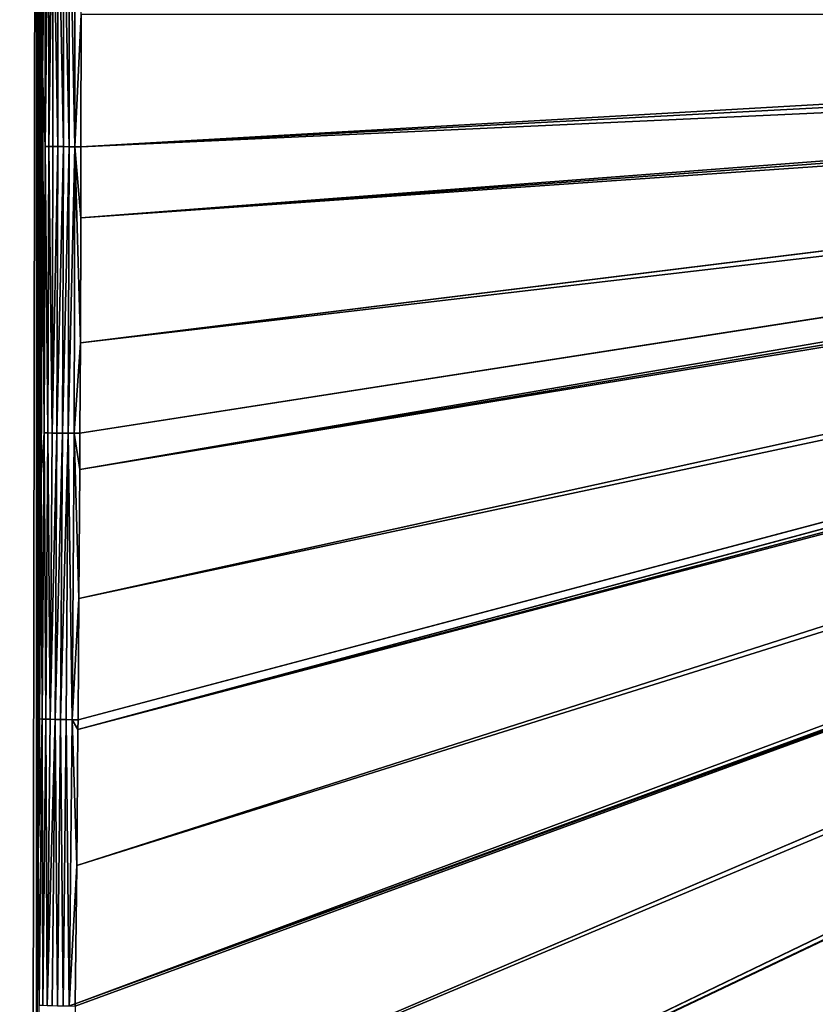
# Model space of a CAD drawing. Extents: x 0 to 700, y 0 to 509.
# Tile 40 of 243: x 55 to 142, y 92 to 199. Entities that reach past the tile are written whole.
import ezdxf

# ---------------------------------------------------------------- set-up
doc = ezdxf.new("R2010")
doc.units = 0
doc.header["$LTSCALE"] = 25.4
doc.layers.get('0').update_dxf_attribs({"linetype": 'CONTINUOUS'})

# ---------------------------------------------------------------- blocks, each defined once
blk = doc.blocks.new('5902539864168_-_S_STL')
at = {"color": 0}
for p, q in [((57.1, 44.89, 416.74), (57.28, 44.5, 400.26)), ((57.1, 44.89, 416.74), (57.28, 44.5, 400.26)), ((57.28, 44.5, 400.26), (57.42, 44.2, 385.63)), ((57.4, 44.34, 416.75), (57.28, 44.5, 400.26)), ((57.4, 44.34, 416.75), (57.28, 44.5, 400.26)), ((57.71, 43.66, 385.65), (57.28, 44.5, 400.26)), ((57.71, 43.66, 385.65), (57.28, 44.5, 400.26)), ((57.28, 44.5, 400.26), (57.42, 44.2, 385.63)), ((57.4, 44.34, 416.75), (57.71, 43.66, 385.65)), ((57.4, 44.34, 416.75), (57.71, 43.66, 385.65)), ((57.42, 44.2, 385.63), (57.61, 43.79, 359.09)), ((57.42, 44.2, 385.63), (57.61, 43.79, 359.09)), ((57.61, 43.79, 359.09), (57.74, 43.51, 323.4)), ((57.71, 43.66, 385.65), (57.61, 43.79, 359.09)), ((57.71, 43.66, 385.65), (57.61, 43.79, 359.09)), ((57.93, 43.2, 354.53), (57.61, 43.79, 359.09)), ((57.93, 43.2, 354.53), (57.61, 43.79, 359.09)), ((57.61, 43.79, 359.09), (57.74, 43.51, 323.4)), ((57.71, 43.66, 385.65), (57.93, 43.2, 354.53)), ((57.71, 43.66, 385.65), (57.93, 43.2, 354.53)), ((57.71, 43.66, 385.65), (58.1, 43.12, 385.66)), ((57.71, 43.66, 385.65), (58.1, 43.12, 385.66)), ((57.75, 43.48, 315.47), (57.74, 43.52, 292.28)), ((57.75, 43.48, 315.47), (57.74, 43.52, 292.28)), ((57.74, 43.51, 323.4), (57.75, 43.48, 315.47)), ((57.74, 43.51, 323.4), (57.75, 43.48, 315.47)), ((58.04, 42.96, 323.4), (57.75, 43.48, 315.47)), ((58.04, 42.96, 323.4), (57.75, 43.48, 315.47)), ((58.03, 42.97, 292.28), (57.75, 43.48, 315.47)), ((58.03, 42.97, 292.28), (57.75, 43.48, 315.47)), ((58.1, 43.12, 385.66), (57.79, 43.8, 416.77)), ((58.1, 43.12, 385.66), (57.79, 43.8, 416.77)), ((57.93, 43.2, 354.53), (58.04, 42.96, 323.4)), ((57.93, 43.2, 354.53), (58.04, 42.96, 323.4)), ((57.93, 43.2, 354.53), (58.32, 42.66, 354.54)), ((57.93, 43.2, 354.53), (58.32, 42.66, 354.54)), ((58.04, 42.96, 323.4), (58.03, 42.97, 292.28)), ((58.04, 42.96, 323.4), (58.03, 42.97, 292.28)), ((58.04, 42.96, 323.4), (58.43, 42.42, 323.41)), ((58.04, 42.96, 323.4), (58.43, 42.42, 323.41)), ((58.32, 42.66, 354.54), (58.1, 43.12, 385.66)), ((58.1, 43.12, 385.66), (58.57, 42.63, 385.67)), ((58.1, 43.12, 385.66), (58.57, 42.63, 385.67)), ((58.32, 42.66, 354.54), (58.1, 43.12, 385.66)), ((58.57, 42.63, 385.67), (58.26, 43.31, 416.79)), ((58.57, 42.63, 385.67), (58.26, 43.31, 416.79)), ((59.11, 42.2, 385.69), (58.79, 42.88, 416.81)), ((59.11, 42.2, 385.69), (58.79, 42.88, 416.81)), ((58.43, 42.42, 323.41), (58.32, 42.66, 354.54)), ((58.32, 42.66, 354.54), (58.79, 42.17, 354.55)), ((58.32, 42.66, 354.54), (58.79, 42.17, 354.55)), ((58.43, 42.42, 323.41), (58.32, 42.66, 354.54)), ((58.42, 42.43, 292.28), (58.43, 42.42, 323.41)), ((58.42, 42.43, 292.28), (58.43, 42.42, 323.41)), ((58.43, 42.42, 323.41), (58.89, 41.93, 323.41)), ((58.43, 42.42, 323.41), (58.89, 41.93, 323.41)), ((58.79, 42.17, 354.55), (58.57, 42.63, 385.67)), ((58.57, 42.63, 385.67), (59.11, 42.2, 385.69)), ((58.57, 42.63, 385.67), (59.11, 42.2, 385.69)), ((58.79, 42.17, 354.55), (58.57, 42.63, 385.67)), ((58.89, 41.93, 323.41), (58.79, 42.17, 354.55)), ((58.79, 42.17, 354.55), (59.32, 41.74, 354.55)), ((58.79, 42.17, 354.55), (59.32, 41.74, 354.55)), ((58.89, 41.93, 323.41), (58.79, 42.17, 354.55)), ((58.89, 41.94, 292.27), (58.89, 41.93, 323.41)), ((58.89, 41.94, 292.27), (58.89, 41.93, 323.41)), ((58.89, 41.93, 323.41), (59.43, 41.51, 323.41)), ((58.89, 41.93, 323.41), (59.43, 41.51, 323.41)), ((59.11, 42.2, 385.69), (59.39, 42.53, 416.82)), ((59.11, 42.2, 385.69), (59.39, 42.53, 416.82)), ((59.32, 41.74, 354.55), (59.11, 42.2, 385.69)), ((59.11, 42.2, 385.69), (59.7, 41.85, 385.7)), ((59.11, 42.2, 385.69), (59.7, 41.85, 385.7)), ((59.32, 41.74, 354.55), (59.11, 42.2, 385.69)), ((59.7, 41.85, 385.7), (59.39, 42.53, 416.82)), ((59.7, 41.85, 385.7), (59.39, 42.53, 416.82)), ((59.7, 41.85, 385.7), (60.01, 42.27, 416.84)), ((59.7, 41.85, 385.7), (60.01, 42.27, 416.84)), ((59.91, 41.39, 354.56), (59.7, 41.85, 385.7)), ((59.7, 41.85, 385.7), (60.32, 41.59, 385.71)), ((59.7, 41.85, 385.7), (60.32, 41.59, 385.71)), ((59.91, 41.39, 354.56), (59.7, 41.85, 385.7)), ((60.32, 41.59, 385.71), (60.01, 42.27, 416.84)), ((60.32, 41.59, 385.71), (60.01, 42.27, 416.84)), ((60.66, 42.1, 416.85), (60.32, 41.59, 385.71)), ((60.66, 42.1, 416.85), (60.32, 41.59, 385.71)), ((60.97, 41.41, 385.72), (60.66, 42.1, 416.85)), ((60.66, 42.1, 416.85), (61.47, 41.65, 401.59)), ((60.66, 42.1, 416.85), (61.47, 41.65, 401.59)), ((60.66, 42.1, 416.85), (61.31, 42, 416.61)), ((60.66, 42.1, 416.85), (61.31, 42, 416.61)), ((60.97, 41.41, 385.72), (60.66, 42.1, 416.85)), ((315.72, 23.07, 323.68), (61.11, 42.43, 432.51)), ((315.72, 23.07, 323.68), (61.11, 42.43, 432.51)), ((315.72, 23.07, 323.68), (61.3, 42.01, 416.86)), ((315.72, 23.07, 323.68), (61.3, 42.01, 416.86)), ((61.31, 42, 416.61), (61.3, 42.01, 416.86)), ((61.31, 42, 416.61), (61.3, 42.01, 416.86)), ((315.56, 23.07, 323.31), (61.31, 42, 416.61)), ((61.31, 42, 416.61), (315.72, 23.07, 323.68)), ((61.31, 42, 416.61), (315.72, 23.07, 323.68)), ((315.07, 23.07, 322.06), (61.31, 42, 416.61)), ((315.56, 23.07, 323.31), (61.31, 42, 416.61)), ((61.47, 41.65, 401.59), (61.31, 42, 416.61)), ((315.07, 23.07, 322.06), (61.31, 42, 416.61)), ((61.47, 41.65, 401.59), (61.31, 42, 416.61)), ((317.23, 23.07, 326.81), (62.21, 42.81, 447.94)), ((317.23, 23.07, 326.81), (62.21, 42.81, 447.94)), ((317.13, 23.07, 326.62), (62.21, 42.81, 447.94)), ((317.13, 23.07, 326.62), (62.21, 42.81, 447.94)), ((62.21, 42.81, 447.94), (316.44, 23.07, 325.26)), ((62.21, 42.81, 447.94), (316.44, 23.07, 325.26)), ((59.43, 41.51, 323.41), (59.32, 41.74, 354.55)), ((59.32, 41.74, 354.55), (59.91, 41.39, 354.56)), ((59.32, 41.74, 354.55), (59.91, 41.39, 354.56)), ((59.43, 41.51, 323.41), (59.32, 41.74, 354.55)), ((59.42, 41.52, 292.27), (59.43, 41.51, 323.41)), ((59.42, 41.52, 292.27), (59.43, 41.51, 323.41)), ((59.43, 41.51, 323.41), (60.02, 41.16, 323.41)), ((59.43, 41.51, 323.41), (60.02, 41.16, 323.41)), ((60.02, 41.16, 323.41), (59.91, 41.39, 354.56)), ((59.91, 41.39, 354.56), (60.54, 41.12, 354.57)), ((59.91, 41.39, 354.56), (60.54, 41.12, 354.57)), ((60.02, 41.16, 323.41), (59.91, 41.39, 354.56)), ((60.01, 41.17, 292.27), (60.02, 41.16, 323.41)), ((60.01, 41.17, 292.27), (60.02, 41.16, 323.41)), ((60.02, 41.16, 323.41), (60.64, 40.89, 323.42)), ((60.02, 41.16, 323.41), (60.64, 40.89, 323.42)), ((60.97, 41.41, 385.72), (60.32, 41.59, 385.71)), ((60.97, 41.41, 385.72), (60.32, 41.59, 385.71)), ((60.54, 41.12, 354.57), (60.32, 41.59, 385.71)), ((60.54, 41.12, 354.57), (60.32, 41.59, 385.71)), ((60.97, 41.41, 385.72), (60.54, 41.12, 354.57)), ((60.97, 41.41, 385.72), (60.54, 41.12, 354.57)), ((61.18, 40.95, 354.57), (60.54, 41.12, 354.57)), ((61.18, 40.95, 354.57), (60.54, 41.12, 354.57)), ((60.64, 40.89, 323.42), (60.54, 41.12, 354.57)), ((60.64, 40.89, 323.42), (60.54, 41.12, 354.57)), ((60.64, 40.9, 292.26), (60.64, 40.89, 323.42)), ((60.64, 40.9, 292.26), (60.64, 40.89, 323.42)), ((61.28, 40.72, 323.42), (60.64, 40.89, 323.42)), ((61.28, 40.72, 323.42), (60.64, 40.89, 323.42)), ((60.97, 41.41, 385.72), (61.47, 41.65, 401.59)), ((60.97, 41.41, 385.72), (61.47, 41.65, 401.59)), ((61.6, 41.35, 386.78), (60.97, 41.41, 385.72)), ((61.18, 40.95, 354.57), (60.97, 41.41, 385.72)), ((60.97, 41.41, 385.72), (61.71, 41.1, 372.56)), ((60.97, 41.41, 385.72), (61.71, 41.1, 372.56)), ((60.97, 41.41, 385.72), (61.61, 41.33, 385.72)), ((60.97, 41.41, 385.72), (61.61, 41.33, 385.72)), ((61.6, 41.35, 386.78), (60.97, 41.41, 385.72)), ((61.18, 40.95, 354.57), (60.97, 41.41, 385.72)), ((61.18, 40.95, 354.57), (61.71, 41.1, 372.56)), ((61.18, 40.95, 354.57), (61.71, 41.1, 372.56)), ((61.8, 40.91, 358.5), (61.18, 40.95, 354.57)), ((61.28, 40.72, 323.42), (61.18, 40.95, 354.57)), ((61.18, 40.95, 354.57), (61.87, 40.76, 344.75)), ((61.18, 40.95, 354.57), (61.87, 40.76, 344.75)), ((61.18, 40.95, 354.57), (61.82, 40.86, 354.58)), ((61.18, 40.95, 354.57), (61.82, 40.86, 354.58)), ((61.8, 40.91, 358.5), (61.18, 40.95, 354.57)), ((61.28, 40.72, 323.42), (61.18, 40.95, 354.57)), ((61.28, 40.72, 323.42), (61.87, 40.76, 344.75)), ((61.28, 40.72, 323.42), (61.87, 40.76, 344.75)), ((61.28, 40.73, 292.26), (61.28, 40.72, 323.42)), ((61.28, 40.73, 292.26), (61.28, 40.72, 323.42)), ((61.91, 40.67, 331.14), (61.28, 40.72, 323.42)), ((61.93, 40.63, 323.42), (61.28, 40.72, 323.42)), ((61.91, 40.67, 331.14), (61.28, 40.72, 323.42)), ((61.93, 40.63, 323.42), (61.28, 40.72, 323.42)), ((61.94, 40.6, 309.05), (61.28, 40.72, 323.42)), ((61.94, 40.6, 309.05), (61.28, 40.72, 323.42)), ((314.5, 23.07, 320.42), (61.47, 41.65, 401.59)), ((314.5, 23.07, 320.42), (61.47, 41.65, 401.59)), ((61.6, 41.35, 386.78), (61.47, 41.65, 401.59)), ((61.6, 41.35, 386.78), (61.47, 41.65, 401.59)), ((61.61, 41.33, 385.72), (61.6, 41.35, 386.78)), ((61.6, 41.35, 386.78), (314.01, 23.07, 318.75)), ((314.5, 23.07, 320.42), (61.6, 41.35, 386.78)), ((314.5, 23.07, 320.42), (61.6, 41.35, 386.78)), ((314.33, 23.07, 319.87), (61.6, 41.35, 386.78)), ((314.33, 23.07, 319.87), (61.6, 41.35, 386.78)), ((61.6, 41.35, 386.78), (314.01, 23.07, 318.75)), ((61.61, 41.33, 385.72), (61.6, 41.35, 386.78)), ((314.01, 23.07, 318.75), (61.61, 41.33, 385.72)), ((314.01, 23.07, 318.75), (61.61, 41.33, 385.72)), ((61.71, 41.1, 372.56), (61.61, 41.33, 385.72)), ((61.71, 41.1, 372.56), (61.61, 41.33, 385.72)), ((313.6, 23.07, 317.06), (61.71, 41.1, 372.56)), ((61.8, 40.91, 358.5), (61.71, 41.1, 372.56)), ((313.6, 23.07, 317.06), (61.71, 41.1, 372.56)), ((61.8, 40.91, 358.5), (61.71, 41.1, 372.56)), ((313.26, 23.07, 315.35), (61.8, 40.91, 358.5)), ((61.82, 40.86, 354.58), (61.8, 40.91, 358.5)), ((313.26, 23.07, 315.35), (61.8, 40.91, 358.5)), ((61.82, 40.86, 354.58), (61.8, 40.91, 358.5)), ((61.87, 40.76, 344.75), (61.82, 40.86, 354.58)), ((61.82, 40.86, 354.58), (313.26, 23.07, 315.35)), ((61.82, 40.86, 354.58), (313.26, 23.07, 315.35)), ((61.87, 40.76, 344.75), (61.82, 40.86, 354.58)), ((61.91, 40.67, 331.14), (61.87, 40.76, 344.75)), ((61.87, 40.76, 344.75), (313.01, 23.07, 313.63)), ((61.87, 40.76, 344.75), (313.01, 23.07, 313.63)), ((61.91, 40.67, 331.14), (61.87, 40.76, 344.75)), ((312.84, 23.07, 311.9), (61.91, 40.67, 331.14)), ((61.93, 40.63, 323.42), (61.91, 40.67, 331.14)), ((312.84, 23.07, 311.9), (61.91, 40.67, 331.14)), ((61.93, 40.63, 323.42), (61.91, 40.67, 331.14)), ((312.74, 23.07, 310.16), (61.93, 40.63, 323.42)), ((61.94, 40.6, 309.05), (61.93, 40.63, 323.42)), ((312.74, 23.07, 310.16), (61.93, 40.63, 323.42)), ((61.94, 40.6, 309.05), (61.93, 40.63, 323.42))]:
    blk.add_line(p, q, dxfattribs=at)
mesh = blk.add_polyface(dxfattribs=at)
corners = [(5.83, 103, 89.05), (350, 103, 116.55), (694.17, 103, 89.05), (346.96, 103, 116.82), (35.45, 103, 184.64), (33.7, 103, 185.07), (32.11, 103, 185.75), (30.7, 103, 186.63), (29.44, 103, 187.73), (28.41, 103, 189), (27.65, 103, 190.35), (27.14, 103, 191.74), (26.87, 103, 193.16), (5.83, 103, 503.22), (344.01, 103, 117.61), (341.25, 103, 118.9), (338.75, 103, 120.65), (336.59, 103, 122.8), (334.84, 103, 125.3), (333.56, 103, 128.07), (332.77, 103, 131.01), (332.5, 103, 134.05), (332.77, 103, 137.09), (333.56, 103, 140.04), (334.84, 103, 142.8), (336.59, 103, 145.3), (338.75, 103, 147.46), (341.25, 103, 149.21), (344.01, 103, 150.5), (346.96, 103, 151.29), (350, 103, 151.55), (37.44, 103, 184.47), (26.81, 103, 194.14), (26.81, 103, 473.17), (26.96, 103, 474.88), (26.98, 103, 475.02), (27.31, 103, 476.31), (27.48, 103, 476.76), (27.86, 103, 477.59), (28.65, 103, 478.84), (29.58, 103, 479.87), (30.67, 103, 480.73), (30.73, 103, 480.77), (31.88, 103, 481.4), (32.3, 103, 481.58), (33.22, 103, 481.88), (34.03, 103, 482.07), (34.68, 103, 482.17), (35.88, 103, 482.24), (664.12, 103, 482.24), (673.19, 103, 194.14), (694.17, 103, 503.22), (673.09, 103, 192.83), (672.73, 103, 191.31), (672.12, 103, 189.87), (671.27, 103, 188.55), (670.19, 103, 187.37), (669.8, 103, 187.02), (668.44, 103, 186.06), (666.9, 103, 185.29), (665.2, 103, 184.77), (353.04, 103, 116.82), (355.99, 103, 117.61), (358.75, 103, 118.9), (361.25, 103, 120.65), (363.41, 103, 122.8), (365.16, 103, 125.3), (366.44, 103, 128.07), (367.23, 103, 131.01), (367.5, 103, 134.05), (367.23, 103, 137.09), (366.44, 103, 140.04), (663.4, 103, 184.5), (365.16, 103, 142.8), (363.41, 103, 145.3), (361.25, 103, 147.46), (358.75, 103, 149.21), (355.99, 103, 150.5), (353.04, 103, 151.29), (662.56, 103, 184.47), (673.19, 103, 473.17), (673.12, 103, 474.37), (673.02, 103, 475.02), (672.83, 103, 475.83), (672.52, 103, 476.76), (672.35, 103, 477.17), (671.72, 103, 478.32), (671.68, 103, 478.39), (670.82, 103, 479.47), (669.79, 103, 480.4), (668.54, 103, 481.19), (667.7, 103, 481.58), (667.26, 103, 481.74), (665.97, 103, 482.07), (665.82, 103, 482.1)]
mesh.append_faces([[corners[k] for k in face] for face in [(0, 1, 2), (1, 0, 3), (4, 0, 5), (5, 0, 6), (6, 0, 7), (7, 0, 8), (8, 0, 9), (9, 0, 10), (10, 0, 11), (11, 0, 12), (3, 4, 14), (14, 4, 15), (15, 4, 16), (16, 4, 17), (17, 4, 18), (18, 4, 19), (19, 4, 20), (20, 4, 21), (21, 4, 22), (22, 4, 23), (23, 4, 24), (24, 4, 25), (25, 4, 26), (26, 4, 27), (27, 4, 28), (28, 4, 29), (29, 4, 30), (12, 13, 32), (32, 13, 33), (33, 13, 34), (34, 13, 35), (35, 13, 36), (36, 13, 37), (37, 13, 38), (38, 13, 39), (39, 13, 40), (40, 13, 41), (41, 13, 42), (42, 13, 43), (43, 13, 44), (44, 13, 45), (45, 13, 46), (46, 13, 47), (47, 13, 48), (48, 13, 49), (2, 50, 51), (50, 2, 52), (52, 2, 53), (53, 2, 54), (54, 2, 55), (55, 2, 56), (56, 2, 57), (57, 2, 58), (58, 2, 59), (59, 2, 60), (61, 2, 1), (60, 71, 72), (72, 30, 79), (79, 30, 31), (51, 49, 13)]], dxfattribs={"vtx0": -1, "vtx1": -1, "color": 0})
mesh.append_faces([[corners[k] for k in face] for face in [(3, 0, 4), (60, 2, 61)]], dxfattribs={"vtx0": -1, "vtx1": -1, "vtx2": -1, "color": 0})
mesh.append_faces([[corners[k] for k in face] for face in [(12, 0, 13), (30, 4, 31), (60, 61, 62), (60, 62, 63), (60, 63, 64), (60, 64, 65), (60, 65, 66), (60, 66, 67), (60, 67, 68), (60, 68, 69), (60, 69, 70), (60, 70, 71), (72, 71, 73), (72, 73, 74), (72, 74, 75), (72, 75, 76), (72, 76, 77), (72, 77, 78), (72, 78, 30), (51, 50, 80), (51, 80, 81), (51, 81, 82), (51, 82, 83), (51, 83, 84), (51, 84, 85), (51, 85, 86), (51, 86, 87), (51, 87, 88), (51, 88, 89), (51, 89, 90), (51, 90, 91), (51, 91, 92), (51, 92, 93), (51, 93, 94), (51, 94, 49)]], dxfattribs={"vtx0": -1, "vtx2": -1, "color": 0})
mesh = blk.add_polyface(dxfattribs=at)
corners = [(57.74, 43.52, 292.28), (57.74, 43.51, 323.4), (57.75, 43.48, 315.47), (57.61, 43.79, 359.09), (57.68, 43.64, 273.4), (57.62, 43.77, 261.17), (57.41, 44.22, 231.35), (57.42, 44.2, 385.63), (57.28, 44.5, 400.26), (57.07, 44.95, 198.96), (57.1, 44.89, 416.74), (56.69, 45.77, 447.83), (31.35, 100.11, 194.14), (31.35, 100.11, 473.17)]
mesh.append_faces([[corners[k] for k in face] for face in [(0, 1, 2), (11, 12, 13)]], dxfattribs={"vtx0": -1, "color": 0})
mesh.append_faces([[corners[k] for k in face] for face in [(1, 0, 3), (3, 6, 7), (7, 6, 8), (8, 9, 10), (10, 9, 11)]], dxfattribs={"vtx0": -1, "vtx1": -1, "color": 0})
mesh.append_faces([[corners[k] for k in face] for face in [(3, 0, 4), (3, 4, 5), (3, 5, 6), (8, 6, 9), (11, 9, 12)]], dxfattribs={"vtx0": -1, "vtx2": -1, "color": 0})
mesh = blk.add_polyface(dxfattribs=at)
corners = [(57.28, 44.5, 400.26), (56.99, 45.22, 447.85), (57.4, 44.34, 416.75), (57.1, 44.89, 416.74), (56.69, 45.77, 447.83)]
mesh.append_faces([[corners[k] for k in face] for face in [(0, 1, 2), (1, 3, 4)]], dxfattribs={"vtx0": -1, "color": 0})
mesh.append_faces([[corners[k] for k in face] for face in [(1, 0, 3)]], dxfattribs={"vtx0": -1, "vtx2": -1, "color": 0})
mesh = blk.add_polyface(dxfattribs=at)
corners = [(57.28, 44.5, 400.26), (57.4, 44.34, 416.75), (57.71, 43.66, 385.65)]
mesh.append_faces([[corners[k] for k in face] for face in [(0, 1, 2)]], dxfattribs={"color": 0})
mesh = blk.add_polyface(dxfattribs=at)
corners = [(57.71, 43.66, 385.65), (57.42, 44.2, 385.63), (57.28, 44.5, 400.26), (57.61, 43.79, 359.09)]
mesh.append_faces([[corners[k] for k in face] for face in [(0, 1, 2), (1, 0, 3)]], dxfattribs={"vtx0": -1, "color": 0})
mesh = blk.add_polyface(dxfattribs=at)
corners = [(57.71, 43.66, 385.65), (57.79, 43.8, 416.77), (58.1, 43.12, 385.66), (57.4, 44.34, 416.75)]
mesh.append_faces([[corners[k] for k in face] for face in [(0, 1, 2), (1, 0, 3)]], dxfattribs={"vtx0": -1, "color": 0})
mesh = blk.add_polyface(dxfattribs=at)
corners = [(57.61, 43.79, 359.09), (57.71, 43.66, 385.65), (57.93, 43.2, 354.53)]
mesh.append_faces([[corners[k] for k in face] for face in [(0, 1, 2)]], dxfattribs={"color": 0})
mesh = blk.add_polyface(dxfattribs=at)
corners = [(57.75, 43.48, 315.47), (57.93, 43.2, 354.53), (58.04, 42.96, 323.4), (57.74, 43.51, 323.4), (57.61, 43.79, 359.09)]
mesh.append_faces([[corners[k] for k in face] for face in [(0, 1, 2), (1, 3, 4)]], dxfattribs={"vtx0": -1, "color": 0})
mesh.append_faces([[corners[k] for k in face] for face in [(1, 0, 3)]], dxfattribs={"vtx0": -1, "vtx2": -1, "color": 0})
mesh = blk.add_polyface(dxfattribs=at)
corners = [(58.03, 42.97, 292.28), (57.74, 43.52, 292.28), (57.75, 43.48, 315.47), (57.68, 43.64, 273.4)]
mesh.append_faces([[corners[k] for k in face] for face in [(0, 1, 2), (1, 0, 3)]], dxfattribs={"vtx0": -1, "color": 0})
mesh = blk.add_polyface(dxfattribs=at)
corners = [(57.93, 43.2, 354.53), (58.1, 43.12, 385.66), (58.32, 42.66, 354.54), (57.71, 43.66, 385.65)]
mesh.append_faces([[corners[k] for k in face] for face in [(0, 1, 2), (1, 0, 3)]], dxfattribs={"vtx0": -1, "color": 0})
mesh = blk.add_polyface(dxfattribs=at)
corners = [(57.75, 43.48, 315.47), (58.04, 42.96, 323.4), (58.03, 42.97, 292.28)]
mesh.append_faces([[corners[k] for k in face] for face in [(0, 1, 2)]], dxfattribs={"color": 0})
mesh = blk.add_polyface(dxfattribs=at)
corners = [(58.1, 43.12, 385.66), (58.26, 43.31, 416.79), (58.57, 42.63, 385.67), (57.79, 43.8, 416.77)]
mesh.append_faces([[corners[k] for k in face] for face in [(0, 1, 2), (1, 0, 3)]], dxfattribs={"vtx0": -1, "color": 0})
mesh = blk.add_polyface(dxfattribs=at)
corners = [(58.04, 42.96, 323.4), (58.32, 42.66, 354.54), (58.43, 42.42, 323.41), (57.93, 43.2, 354.53)]
mesh.append_faces([[corners[k] for k in face] for face in [(0, 1, 2), (1, 0, 3)]], dxfattribs={"vtx0": -1, "color": 0})
mesh = blk.add_polyface(dxfattribs=at)
corners = [(58.42, 42.43, 292.28), (58.04, 42.96, 323.4), (58.43, 42.42, 323.41), (58.03, 42.97, 292.28)]
mesh.append_faces([[corners[k] for k in face] for face in [(0, 1, 2), (1, 0, 3)]], dxfattribs={"vtx0": -1, "color": 0})
mesh = blk.add_polyface(dxfattribs=at)
corners = [(58.32, 42.66, 354.54), (58.57, 42.63, 385.67), (58.79, 42.17, 354.55), (58.1, 43.12, 385.66)]
mesh.append_faces([[corners[k] for k in face] for face in [(0, 1, 2), (1, 0, 3)]], dxfattribs={"vtx0": -1, "color": 0})
mesh = blk.add_polyface(dxfattribs=at)
corners = [(58.26, 43.31, 416.79), (59.11, 42.2, 385.69), (58.57, 42.63, 385.67), (58.79, 42.88, 416.81)]
mesh.append_faces([[corners[k] for k in face] for face in [(0, 1, 2), (1, 0, 3)]], dxfattribs={"vtx0": -1, "color": 0})
mesh = blk.add_polyface(dxfattribs=at)
corners = [(59.39, 42.53, 416.82), (59.11, 42.2, 385.69), (58.79, 42.88, 416.81)]
mesh.append_faces([[corners[k] for k in face] for face in [(0, 1, 2)]], dxfattribs={"color": 0})
mesh = blk.add_polyface(dxfattribs=at)
corners = [(61.11, 42.43, 432.51), (316.44, 23.07, 325.26), (315.72, 23.07, 323.68), (62.21, 42.81, 447.94), (60.91, 42.89, 447.98)]
mesh.append_faces([[corners[k] for k in face] for face in [(0, 1, 2), (3, 0, 4)]], dxfattribs={"vtx0": -1, "color": 0})
mesh.append_faces([[corners[k] for k in face] for face in [(1, 0, 3)]], dxfattribs={"vtx0": -1, "vtx1": -1, "color": 0})
mesh = blk.add_polyface(dxfattribs=at)
corners = [(58.43, 42.42, 323.41), (58.79, 42.17, 354.55), (58.89, 41.93, 323.41), (58.32, 42.66, 354.54)]
mesh.append_faces([[corners[k] for k in face] for face in [(0, 1, 2), (1, 0, 3)]], dxfattribs={"vtx0": -1, "color": 0})
mesh = blk.add_polyface(dxfattribs=at)
corners = [(58.89, 41.94, 292.27), (58.43, 42.42, 323.41), (58.89, 41.93, 323.41), (58.42, 42.43, 292.28)]
mesh.append_faces([[corners[k] for k in face] for face in [(0, 1, 2), (1, 0, 3)]], dxfattribs={"vtx0": -1, "color": 0})
mesh = blk.add_polyface(dxfattribs=at)
corners = [(58.57, 42.63, 385.67), (59.32, 41.74, 354.55), (58.79, 42.17, 354.55), (59.11, 42.2, 385.69)]
mesh.append_faces([[corners[k] for k in face] for face in [(0, 1, 2), (1, 0, 3)]], dxfattribs={"vtx0": -1, "color": 0})
mesh = blk.add_polyface(dxfattribs=at)
corners = [(58.79, 42.17, 354.55), (59.43, 41.51, 323.41), (58.89, 41.93, 323.41), (59.32, 41.74, 354.55)]
mesh.append_faces([[corners[k] for k in face] for face in [(0, 1, 2), (1, 0, 3)]], dxfattribs={"vtx0": -1, "color": 0})
mesh = blk.add_polyface(dxfattribs=at)
corners = [(58.89, 41.94, 292.27), (59.43, 41.51, 323.41), (59.42, 41.52, 292.27), (58.89, 41.93, 323.41)]
mesh.append_faces([[corners[k] for k in face] for face in [(0, 1, 2), (1, 0, 3)]], dxfattribs={"vtx0": -1, "color": 0})
mesh = blk.add_polyface(dxfattribs=at)
corners = [(59.39, 42.53, 416.82), (59.7, 41.85, 385.7), (59.11, 42.2, 385.69)]
mesh.append_faces([[corners[k] for k in face] for face in [(0, 1, 2)]], dxfattribs={"color": 0})
mesh = blk.add_polyface(dxfattribs=at)
corners = [(59.11, 42.2, 385.69), (59.91, 41.39, 354.56), (59.32, 41.74, 354.55), (59.7, 41.85, 385.7)]
mesh.append_faces([[corners[k] for k in face] for face in [(0, 1, 2), (1, 0, 3)]], dxfattribs={"vtx0": -1, "color": 0})
mesh = blk.add_polyface(dxfattribs=at)
corners = [(60.01, 42.27, 416.84), (59.7, 41.85, 385.7), (59.39, 42.53, 416.82)]
mesh.append_faces([[corners[k] for k in face] for face in [(0, 1, 2)]], dxfattribs={"color": 0})
mesh = blk.add_polyface(dxfattribs=at)
corners = [(60.01, 42.27, 416.84), (60.32, 41.59, 385.71), (59.7, 41.85, 385.7)]
mesh.append_faces([[corners[k] for k in face] for face in [(0, 1, 2)]], dxfattribs={"color": 0})
mesh = blk.add_polyface(dxfattribs=at)
corners = [(59.7, 41.85, 385.7), (60.54, 41.12, 354.57), (59.91, 41.39, 354.56), (60.32, 41.59, 385.71)]
mesh.append_faces([[corners[k] for k in face] for face in [(0, 1, 2), (1, 0, 3)]], dxfattribs={"vtx0": -1, "color": 0})
mesh = blk.add_polyface(dxfattribs=at)
corners = [(60.66, 42.1, 416.85), (60.32, 41.59, 385.71), (60.01, 42.27, 416.84)]
mesh.append_faces([[corners[k] for k in face] for face in [(0, 1, 2)]], dxfattribs={"color": 0})
mesh = blk.add_polyface(dxfattribs=at)
corners = [(60.66, 42.1, 416.85), (60.97, 41.41, 385.72), (60.32, 41.59, 385.71)]
mesh.append_faces([[corners[k] for k in face] for face in [(0, 1, 2)]], dxfattribs={"color": 0})
mesh = blk.add_polyface(dxfattribs=at)
corners = [(60.66, 42.1, 416.85), (61.47, 41.65, 401.59), (60.97, 41.41, 385.72)]
mesh.append_faces([[corners[k] for k in face] for face in [(0, 1, 2)]], dxfattribs={"color": 0})
mesh = blk.add_polyface(dxfattribs=at)
corners = [(60.66, 42.1, 416.85), (61.31, 42, 416.61), (61.47, 41.65, 401.59)]
mesh.append_faces([[corners[k] for k in face] for face in [(0, 1, 2)]], dxfattribs={"color": 0})
mesh = blk.add_polyface(dxfattribs=at)
corners = [(61.3, 42.01, 416.86), (61.31, 42, 416.61), (60.66, 42.1, 416.85)]
mesh.append_faces([[corners[k] for k in face] for face in [(0, 1, 2)]], dxfattribs={"color": 0})
mesh = blk.add_polyface(dxfattribs=at)
corners = [(61.11, 42.43, 432.51), (315.72, 23.07, 323.68), (61.3, 42.01, 416.86)]
mesh.append_faces([[corners[k] for k in face] for face in [(0, 1, 2)]], dxfattribs={"color": 0})
mesh = blk.add_polyface(dxfattribs=at)
corners = [(61.3, 42.01, 416.86), (315.72, 23.07, 323.68), (61.31, 42, 416.61)]
mesh.append_faces([[corners[k] for k in face] for face in [(0, 1, 2)]], dxfattribs={"color": 0})
mesh = blk.add_polyface(dxfattribs=at)
corners = [(61.31, 42, 416.61), (315.72, 23.07, 323.68), (315.56, 23.07, 323.31)]
mesh.append_faces([[corners[k] for k in face] for face in [(0, 1, 2)]], dxfattribs={"color": 0})
mesh = blk.add_polyface(dxfattribs=at)
corners = [(61.31, 42, 416.61), (315.56, 23.07, 323.31), (315.07, 23.07, 322.06)]
mesh.append_faces([[corners[k] for k in face] for face in [(0, 1, 2)]], dxfattribs={"color": 0})
mesh = blk.add_polyface(dxfattribs=at)
corners = [(61.47, 41.65, 401.59), (315.07, 23.07, 322.06), (314.5, 23.07, 320.42), (61.31, 42, 416.61)]
mesh.append_faces([[corners[k] for k in face] for face in [(0, 1, 2), (1, 0, 3)]], dxfattribs={"vtx0": -1, "color": 0})
mesh = blk.add_polyface(dxfattribs=at)
corners = [(62.21, 42.81, 447.94), (91.91, 40.93, 447.08), (317.23, 23.07, 326.81)]
mesh.append_faces([[corners[k] for k in face] for face in [(0, 1, 2)]], dxfattribs={"color": 0})
mesh = blk.add_polyface(dxfattribs=at)
corners = [(62.21, 42.81, 447.94), (317.23, 23.07, 326.81), (317.13, 23.07, 326.62)]
mesh.append_faces([[corners[k] for k in face] for face in [(0, 1, 2)]], dxfattribs={"color": 0})
mesh = blk.add_polyface(dxfattribs=at)
corners = [(62.21, 42.81, 447.94), (317.13, 23.07, 326.62), (316.44, 23.07, 325.26)]
mesh.append_faces([[corners[k] for k in face] for face in [(0, 1, 2)]], dxfattribs={"color": 0})
mesh = blk.add_polyface(dxfattribs=at)
corners = [(59.32, 41.74, 354.55), (60.02, 41.16, 323.41), (59.43, 41.51, 323.41), (59.91, 41.39, 354.56)]
mesh.append_faces([[corners[k] for k in face] for face in [(0, 1, 2), (1, 0, 3)]], dxfattribs={"vtx0": -1, "color": 0})
mesh = blk.add_polyface(dxfattribs=at)
corners = [(59.42, 41.52, 292.27), (60.02, 41.16, 323.41), (60.01, 41.17, 292.27), (59.43, 41.51, 323.41)]
mesh.append_faces([[corners[k] for k in face] for face in [(0, 1, 2), (1, 0, 3)]], dxfattribs={"vtx0": -1, "color": 0})
mesh = blk.add_polyface(dxfattribs=at)
corners = [(59.91, 41.39, 354.56), (60.64, 40.89, 323.42), (60.02, 41.16, 323.41), (60.54, 41.12, 354.57)]
mesh.append_faces([[corners[k] for k in face] for face in [(0, 1, 2), (1, 0, 3)]], dxfattribs={"vtx0": -1, "color": 0})
mesh = blk.add_polyface(dxfattribs=at)
corners = [(60.01, 41.17, 292.27), (60.64, 40.89, 323.42), (60.64, 40.9, 292.26), (60.02, 41.16, 323.41)]
mesh.append_faces([[corners[k] for k in face] for face in [(0, 1, 2), (1, 0, 3)]], dxfattribs={"vtx0": -1, "color": 0})
mesh = blk.add_polyface(dxfattribs=at)
corners = [(60.97, 41.41, 385.72), (60.54, 41.12, 354.57), (60.32, 41.59, 385.71)]
mesh.append_faces([[corners[k] for k in face] for face in [(0, 1, 2)]], dxfattribs={"color": 0})
mesh = blk.add_polyface(dxfattribs=at)
corners = [(60.97, 41.41, 385.72), (61.18, 40.95, 354.57), (60.54, 41.12, 354.57)]
mesh.append_faces([[corners[k] for k in face] for face in [(0, 1, 2)]], dxfattribs={"color": 0})
mesh = blk.add_polyface(dxfattribs=at)
corners = [(60.54, 41.12, 354.57), (61.28, 40.72, 323.42), (60.64, 40.89, 323.42), (61.18, 40.95, 354.57)]
mesh.append_faces([[corners[k] for k in face] for face in [(0, 1, 2), (1, 0, 3)]], dxfattribs={"vtx0": -1, "color": 0})
mesh = blk.add_polyface(dxfattribs=at)
corners = [(60.64, 40.9, 292.26), (61.28, 40.72, 323.42), (61.28, 40.73, 292.26), (60.64, 40.89, 323.42)]
mesh.append_faces([[corners[k] for k in face] for face in [(0, 1, 2), (1, 0, 3)]], dxfattribs={"vtx0": -1, "color": 0})
mesh = blk.add_polyface(dxfattribs=at)
corners = [(61.47, 41.65, 401.59), (61.6, 41.35, 386.78), (60.97, 41.41, 385.72)]
mesh.append_faces([[corners[k] for k in face] for face in [(0, 1, 2)]], dxfattribs={"color": 0})
mesh = blk.add_polyface(dxfattribs=at)
corners = [(60.97, 41.41, 385.72), (61.71, 41.1, 372.56), (61.18, 40.95, 354.57)]
mesh.append_faces([[corners[k] for k in face] for face in [(0, 1, 2)]], dxfattribs={"color": 0})
mesh = blk.add_polyface(dxfattribs=at)
corners = [(61.61, 41.33, 385.72), (61.71, 41.1, 372.56), (60.97, 41.41, 385.72)]
mesh.append_faces([[corners[k] for k in face] for face in [(0, 1, 2)]], dxfattribs={"color": 0})
mesh = blk.add_polyface(dxfattribs=at)
corners = [(61.6, 41.35, 386.78), (61.61, 41.33, 385.72), (60.97, 41.41, 385.72)]
mesh.append_faces([[corners[k] for k in face] for face in [(0, 1, 2)]], dxfattribs={"color": 0})
mesh = blk.add_polyface(dxfattribs=at)
corners = [(61.71, 41.1, 372.56), (61.8, 40.91, 358.5), (61.18, 40.95, 354.57)]
mesh.append_faces([[corners[k] for k in face] for face in [(0, 1, 2)]], dxfattribs={"color": 0})
mesh = blk.add_polyface(dxfattribs=at)
corners = [(61.18, 40.95, 354.57), (61.87, 40.76, 344.75), (61.28, 40.72, 323.42)]
mesh.append_faces([[corners[k] for k in face] for face in [(0, 1, 2)]], dxfattribs={"color": 0})
mesh = blk.add_polyface(dxfattribs=at)
corners = [(61.82, 40.86, 354.58), (61.87, 40.76, 344.75), (61.18, 40.95, 354.57)]
mesh.append_faces([[corners[k] for k in face] for face in [(0, 1, 2)]], dxfattribs={"color": 0})
mesh = blk.add_polyface(dxfattribs=at)
corners = [(61.8, 40.91, 358.5), (61.82, 40.86, 354.58), (61.18, 40.95, 354.57)]
mesh.append_faces([[corners[k] for k in face] for face in [(0, 1, 2)]], dxfattribs={"color": 0})
mesh = blk.add_polyface(dxfattribs=at)
corners = [(61.87, 40.76, 344.75), (61.91, 40.67, 331.14), (61.28, 40.72, 323.42)]
mesh.append_faces([[corners[k] for k in face] for face in [(0, 1, 2)]], dxfattribs={"color": 0})
mesh = blk.add_polyface(dxfattribs=at)
corners = [(61.28, 40.72, 323.42), (61.94, 40.6, 309.05), (61.28, 40.73, 292.26)]
mesh.append_faces([[corners[k] for k in face] for face in [(0, 1, 2)]], dxfattribs={"color": 0})
mesh = blk.add_polyface(dxfattribs=at)
corners = [(61.91, 40.67, 331.14), (61.93, 40.63, 323.42), (61.28, 40.72, 323.42)]
mesh.append_faces([[corners[k] for k in face] for face in [(0, 1, 2)]], dxfattribs={"color": 0})
mesh = blk.add_polyface(dxfattribs=at)
corners = [(61.93, 40.63, 323.42), (61.94, 40.6, 309.05), (61.28, 40.72, 323.42)]
mesh.append_faces([[corners[k] for k in face] for face in [(0, 1, 2)]], dxfattribs={"color": 0})
mesh = blk.add_polyface(dxfattribs=at)
corners = [(61.47, 41.65, 401.59), (314.5, 23.07, 320.42), (61.6, 41.35, 386.78)]
mesh.append_faces([[corners[k] for k in face] for face in [(0, 1, 2)]], dxfattribs={"color": 0})
mesh = blk.add_polyface(dxfattribs=at)
corners = [(61.6, 41.35, 386.78), (314.01, 23.07, 318.75), (61.61, 41.33, 385.72)]
mesh.append_faces([[corners[k] for k in face] for face in [(0, 1, 2)]], dxfattribs={"color": 0})
mesh = blk.add_polyface(dxfattribs=at)
corners = [(61.6, 41.35, 386.78), (314.5, 23.07, 320.42), (314.33, 23.07, 319.87)]
mesh.append_faces([[corners[k] for k in face] for face in [(0, 1, 2)]], dxfattribs={"color": 0})
mesh = blk.add_polyface(dxfattribs=at)
corners = [(61.6, 41.35, 386.78), (314.33, 23.07, 319.87), (314.01, 23.07, 318.75)]
mesh.append_faces([[corners[k] for k in face] for face in [(0, 1, 2)]], dxfattribs={"color": 0})
mesh = blk.add_polyface(dxfattribs=at)
corners = [(61.71, 41.1, 372.56), (314.01, 23.07, 318.75), (313.6, 23.07, 317.06), (61.61, 41.33, 385.72)]
mesh.append_faces([[corners[k] for k in face] for face in [(0, 1, 2), (1, 0, 3)]], dxfattribs={"vtx0": -1, "color": 0})
mesh = blk.add_polyface(dxfattribs=at)
corners = [(61.8, 40.91, 358.5), (313.44, 23.07, 316.32), (313.26, 23.07, 315.35), (313.6, 23.07, 317.06), (61.71, 41.1, 372.56)]
mesh.append_faces([[corners[k] for k in face] for face in [(0, 1, 2), (3, 0, 4)]], dxfattribs={"vtx0": -1, "color": 0})
mesh.append_faces([[corners[k] for k in face] for face in [(1, 0, 3)]], dxfattribs={"vtx0": -1, "vtx1": -1, "color": 0})
mesh = blk.add_polyface(dxfattribs=at)
corners = [(61.8, 40.91, 358.5), (313.26, 23.07, 315.35), (61.82, 40.86, 354.58)]
mesh.append_faces([[corners[k] for k in face] for face in [(0, 1, 2)]], dxfattribs={"color": 0})
mesh = blk.add_polyface(dxfattribs=at)
corners = [(61.87, 40.76, 344.75), (313.26, 23.07, 315.35), (313.01, 23.07, 313.63), (61.82, 40.86, 354.58)]
mesh.append_faces([[corners[k] for k in face] for face in [(0, 1, 2), (1, 0, 3)]], dxfattribs={"vtx0": -1, "color": 0})
mesh = blk.add_polyface(dxfattribs=at)
corners = [(61.91, 40.67, 331.14), (312.91, 23.07, 312.7), (312.84, 23.07, 311.9), (313.01, 23.07, 313.63), (61.87, 40.76, 344.75)]
mesh.append_faces([[corners[k] for k in face] for face in [(0, 1, 2), (3, 0, 4)]], dxfattribs={"vtx0": -1, "color": 0})
mesh.append_faces([[corners[k] for k in face] for face in [(1, 0, 3)]], dxfattribs={"vtx0": -1, "vtx1": -1, "color": 0})
mesh = blk.add_polyface(dxfattribs=at)
corners = [(91.91, 40.93, 447.08), (318.1, 23.07, 328.32), (317.23, 23.07, 326.81), (121.1, 39.12, 446.25)]
mesh.append_faces([[corners[k] for k in face] for face in [(0, 1, 2), (1, 0, 3)]], dxfattribs={"vtx0": -1, "color": 0})
mesh = blk.add_polyface(dxfattribs=at)
corners = [(61.93, 40.63, 323.42), (312.84, 23.07, 311.9), (312.74, 23.07, 310.16), (61.91, 40.67, 331.14)]
mesh.append_faces([[corners[k] for k in face] for face in [(0, 1, 2), (1, 0, 3)]], dxfattribs={"vtx0": -1, "color": 0})
mesh = blk.add_polyface(dxfattribs=at)
corners = [(61.93, 40.63, 323.42), (312.73, 23.07, 309.05), (61.94, 40.6, 309.05), (312.74, 23.07, 310.16)]
mesh.append_faces([[corners[k] for k in face] for face in [(0, 1, 2), (1, 0, 3)]], dxfattribs={"vtx0": -1, "color": 0})
mesh = blk.add_polyface(dxfattribs=at)
corners = [(121.1, 39.12, 446.25), (319.01, 23.07, 329.76), (318.1, 23.07, 328.32), (133.1, 38.4, 445.92)]
mesh.append_faces([[corners[k] for k in face] for face in [(0, 1, 2), (1, 0, 3)]], dxfattribs={"vtx0": -1, "color": 0})
mesh = blk.add_polyface(dxfattribs=at)
corners = [(133.1, 38.4, 445.92), (319.03, 23.07, 329.79), (319.01, 23.07, 329.76), (145.26, 37.67, 445.59)]
mesh.append_faces([[corners[k] for k in face] for face in [(0, 1, 2), (1, 0, 3)]], dxfattribs={"vtx0": -1, "color": 0})

msp = doc.modelspace()

# ---------------------------------------------------------------- block references
at = {"color": 254, "extrusion": (0, -1, 6.12323e-17)}
msp.add_blockref('5902539864168_-_S_STL', (0, 0, -509.05), dxfattribs=at)

doc.saveas('drawing.dxf')
